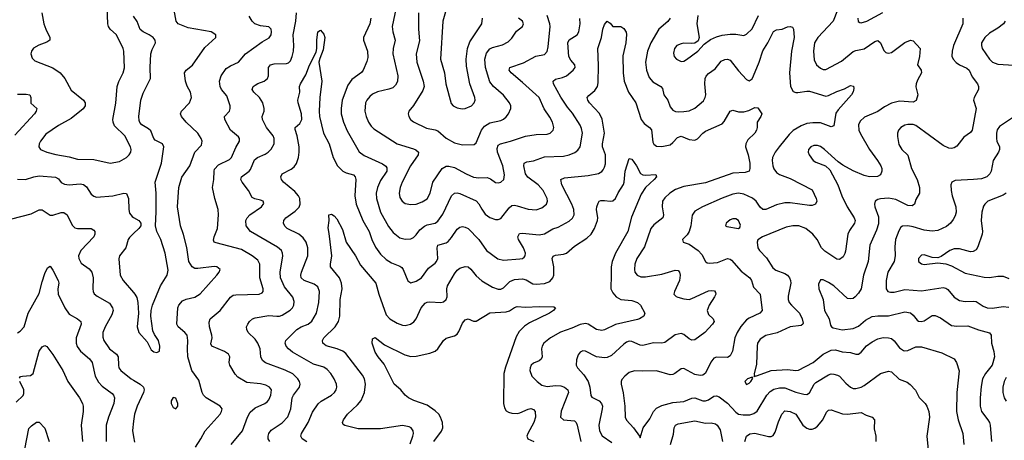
# Model space of a CAD drawing. Header units: inches. Extents: x 990586 to 1117858, y 769490 to 892071.
# Tile 202 of 248: x 1049167 to 1056377, y 884640 to 887720. Entities that reach past the tile are written whole.
import ezdxf

# ---------------------------------------------------------------- set-up
doc = ezdxf.new("R2010")
doc.units = ezdxf.units.IN
doc.header["$MEASUREMENT"] = 0
doc.layers.add('B0848', color=7, linetype='Continuous')
doc.layers.add('B0858', color=7, linetype='Continuous')

msp = doc.modelspace()

# ---------------------------------------------------------------- linework, layer by layer
at = {"layer": 'B0848', "color": 6}
for points, elevation in [([(1049329, 887770), (1049343.5, 887690), (1049357.7, 887650), (1049387.2, 887590), (1049386.8, 887570), (1049365.7, 887554.3), (1049306.7, 887533.3), (1049268.9, 887511.1), (1049252.5, 887490), (1049249.1, 887470), (1049258.9, 887438.9), (1049278.5, 887418.5), (1049410, 887367.9), (1049462.7, 887330), (1049496, 887290), (1049544.4, 887204.4), (1049633.7, 887130), (1049645.9, 887110), (1049646.3, 887090), (1049632.5, 887067.5), (1049544.3, 886995.7), (1049450, 886944), (1049359.1, 886880.9), (1049318.4, 886830), (1049308.8, 886810), (1049306.2, 886790), (1049319.1, 886770), (1049366, 886750), (1049431.7, 886731.7), (1049530, 886715.1), (1049590, 886697.8), (1049710, 886697.3), (1049830, 886668.6), (1049897.8, 886682.2), (1049949.1, 886710.9), (1049969.1, 886730), (1049979.9, 886750), (1049981.9, 886770), (1049977.6, 886790), (1049936.3, 886870), (1049861.7, 886941.7), (1049850.2, 886970), (1049849.1, 886990), (1049870.9, 887109.1), (1049881.6, 887230), (1049893.7, 887266.3), (1049924.2, 887330), (1049933.7, 887366.3), (1049930.2, 887490), (1049925.5, 887510), (1049875.3, 887610), (1049830, 887650.4), (1049817.1, 887670), (1049811.7, 887690), (1049808.1, 887811.9)], 3900), ([(1049150, 887175.2), (1049214.9, 887174.9), (1049240.1, 887170), (1049248.1, 887150), (1049249.3, 887109.3), (1049291.4, 887070), (1049287.8, 887050), (1049274.9, 887030), (1049130, 886874.5)], 3800), ([(1049150, 886552.3), (1049210, 886549.4), (1049270, 886570.4), (1049310, 886575.8), (1049430, 886565.7), (1049450, 886554.4), (1049470, 886527.2), (1049494.3, 886514.3), (1049530, 886510.3), (1049610, 886518.1), (1049633.4, 886513.4), (1049655.9, 886495.9), (1049690, 886442.8), (1049710, 886426.8), (1049730, 886421.3), (1049848.4, 886430), (1049930, 886450.1), (1049950, 886446.4), (1049963.3, 886410), (1049964.9, 886330), (1049970, 886303.2), (1049990, 886277.9), (1050000, 886272.2)], 3800), ([(1049110, 886261), (1049250, 886298.8), (1049310, 886326.5), (1049330, 886326.9), (1049390, 886289.5), (1049410, 886287.4), (1049470, 886307.7), (1049490, 886306.9), (1049515.2, 886290), (1049550, 886215), (1049570, 886195.8), (1049590, 886189.8), (1049690, 886190), (1049710, 886179.5), (1049715.8, 886170), (1049717.9, 886150), (1049710.1, 886130), (1049615.5, 886030), (1049598.4, 885990), (1049599.5, 885970), (1049617.7, 885937.7), (1049674.3, 885894.3), (1049694.4, 885870), (1049704.5, 885830), (1049701.5, 885750), (1049704.6, 885730), (1049713.1, 885713.1), (1049735, 885695), (1049823.6, 885643.6), (1049847.4, 885610), (1049850.4, 885590), (1049842, 885558), (1049791.5, 885470), (1049776.3, 885430), (1049775.9, 885395.9), (1049784, 885370), (1049823.1, 885310), (1049874.5, 885270), (1049887.6, 885250), (1049889.2, 885189.2), (1049893.7, 885170), (1049906.2, 885150), (1049983.4, 885090), (1050000, 885080)], 3700), ([(1050000, 886153.1), (1049970, 886125.4), (1049960.4, 886110), (1049944.4, 886050), (1049896.5, 885990), (1049892, 885968), (1049902.8, 885850), (1049923.8, 885810), (1050000, 885722)], 3800), ([(1049150, 885425.7), (1049170, 885438.1), (1049200.1, 885470), (1049228.5, 885570), (1049310, 885715.6), (1049330, 885799.8), (1049350, 885860.1), (1049370, 885903.7), (1049390, 885916.1), (1049410, 885886.8), (1049449.4, 885810), (1049452.8, 885790), (1049446.4, 885750), (1049448.7, 885710), (1049496.4, 885610), (1049530, 885562.5), (1049589.7, 885529.7), (1049614.1, 885510), (1049617, 885490), (1049579.8, 885390), (1049581.1, 885350), (1049587.9, 885327.9), (1049612.5, 885292.5), (1049677, 885237), (1049697, 885210), (1049720.5, 885110), (1049744.8, 885064.8), (1049770, 885036.3), (1049842.7, 884982.7), (1049854.2, 884970), (1049861.5, 884950), (1049857.1, 884910), (1049816.5, 884810), (1049799, 884750), (1049798.9, 884630)], 3600), ([(1049164, 885096), (1049173.7, 885106.3), (1049187.3, 885110), (1049245.8, 885114.2), (1049266.4, 885130), (1049310, 885293.1), (1049330, 885324.3), (1049350, 885333.4), (1049365.8, 885325.8), (1049410, 885267.7), (1049483.4, 885150), (1049519.1, 885070), (1049603.4, 884950), (1049625.7, 884910), (1049631.1, 884890), (1049631.3, 884851.3), (1049616.2, 884750), (1049626.9, 884630)], 3500), ([(1049140, 884920), (1049192.5, 884967.5), (1049198.1, 884981.9), (1049196.5, 885010), (1049166.6, 885070)], 3500), ([(1049204, 884576), (1049233.5, 884726.5), (1049253.1, 884746.9), (1049290, 884773.1), (1049310, 884772.5), (1049350, 884729.3), (1049383.5, 884630)], 3400), ([(1050000, 884779.3), (1049991.7, 884711.7), (1050000, 884665)], 3700)]:
    msp.add_lwpolyline(points, dxfattribs=dict(at, elevation=elevation))
at = {"layer": 'B0858', "color": 6}
for points, elevation in [([(1052317.6, 887890), (1052264.6, 887710), (1052249.4, 887430), (1052277.2, 887330), (1052288.5, 887250), (1052326.9, 887106.9), (1052340.4, 887090), (1052370, 887075.1), (1052407.9, 887067.9), (1052430, 887068.9), (1052474.4, 887090), (1052494.8, 887110), (1052502.2, 887130), (1052499.5, 887150), (1052464.3, 887250), (1052439.9, 887379.9), (1052437.2, 887430), (1052445.5, 887510), (1052463, 887557), (1052551.1, 887690), (1052556.7, 887730)], 3800), ([(1050454.1, 884590), (1050494.4, 884650), (1050525.5, 884710), (1050634.2, 884830), (1050645.6, 884850), (1050648.4, 884870), (1050634.5, 884890), (1050531.9, 884950), (1050513.3, 884970), (1050503.7, 884990), (1050479.5, 885079.5), (1050427.6, 885150), (1050397.8, 885250), (1050394.7, 885310), (1050399.1, 885370), (1050392.3, 885410), (1050375.4, 885430), (1050328.4, 885470), (1050318.1, 885490), (1050325.9, 885610), (1050331, 885630), (1050358.8, 885661.2), (1050386.5, 885673.5), (1050450, 885688.9), (1050487.3, 885712.7), (1050611.5, 885850), (1050628, 885870), (1050635.6, 885890), (1050610, 885909.1), (1050590, 885912), (1050470, 885896.8), (1050450, 885898.6), (1050429, 885910), (1050406.2, 885950), (1050391.2, 886051.2), (1050367.3, 886147.3), (1050343.8, 886210), (1050322, 886350), (1050333.1, 886490), (1050354, 886566), (1050411.9, 886650), (1050448.9, 886750), (1050498.1, 886801.9), (1050502.8, 886830), (1050496.4, 886850), (1050471.2, 886890), (1050385.1, 886970), (1050351, 887010), (1050344.2, 887030), (1050350.5, 887050), (1050409.6, 887110), (1050424.3, 887150), (1050417, 887190), (1050394.3, 887234.3), (1050382.1, 887270), (1050374.6, 887330), (1050385.8, 887350), (1050431.9, 887388.1), (1050523.3, 887516.7), (1050603.8, 887590), (1050603.9, 887610), (1050568.2, 887630), (1050401.5, 887661.5), (1050326.3, 887690), (1050311.4, 887710), (1050298.7, 887790)], 3700), ([(1051924.7, 887810), (1051895.2, 887670), (1051898.7, 887630), (1051916.5, 887570), (1051900.7, 887510), (1051898.2, 887470), (1051935.3, 887310), (1051932.8, 887267.2), (1051920, 887240), (1051898.1, 887221.9), (1051869.6, 887210.4), (1051788, 887192), (1051750, 887173.5), (1051730, 887158.2), (1051708.6, 887131.4), (1051700, 887110), (1051695.1, 887050), (1051704.2, 887010), (1051720.9, 886970), (1051739.5, 886939.5), (1051759.8, 886919.8), (1051930, 886811), (1052050, 886775.4), (1052067.3, 886767.3), (1052086.6, 886750), (1052085.1, 886730), (1052029.3, 886650), (1051967.7, 886530), (1051952.2, 886490), (1051945.4, 886450), (1051950, 886418.9), (1051967.7, 886390), (1051990, 886375), (1052030, 886366.6), (1052070, 886370), (1052115, 886385), (1052150, 886408.4), (1052173.7, 886450), (1052193.3, 886530), (1052261.3, 886630), (1052290, 886647.4), (1052310, 886647.6), (1052350, 886636.8), (1052435.2, 886590), (1052490, 886567.9), (1052530, 886563), (1052590, 886564.2), (1052615.7, 886555.7), (1052650, 886528.5), (1052670, 886524.3), (1052690, 886529.8), (1052712.5, 886550), (1052716, 886584), (1052705.3, 886650), (1052665.7, 886750), (1052662.4, 886777.6), (1052670, 886800.7), (1052687.9, 886812.1), (1052759.9, 886830), (1052870, 886866.4), (1052950, 886880), (1053030, 886882.5), (1053051.3, 886890), (1053073.9, 886910), (1053078.1, 886930), (1053068.7, 886970), (1053050, 887005.4), (1053006.9, 887066.9), (1052970.3, 887150.3), (1052850, 887260.4), (1052765.3, 887330), (1052750.6, 887350), (1052755.2, 887370), (1052856.6, 887403.4), (1052946.4, 887453.6), (1053010, 887465.6), (1053030, 887488.1), (1053037.7, 887522.3), (1053051.8, 887670), (1053050, 887690), (1053030, 887750)], 3600), ([(1055154.8, 887790), (1055124.5, 887710), (1055012.9, 887590), (1054988.4, 887550), (1054979.1, 887490), (1054985.9, 887425.9), (1055001.2, 887390), (1055030, 887364), (1055050, 887355.6), (1055070, 887356.3), (1055183.8, 887416.2), (1055270, 887486.4), (1055290, 887494.7), (1055350, 887506.7), (1055430, 887560), (1055450, 887567.7), (1055470, 887549.6), (1055495.1, 887495.1), (1055510, 887479.8), (1055517.8, 887477.8), (1055530, 887475.5), (1055550, 887480.1), (1055650, 887552.5), (1055690, 887569.3), (1055710, 887564.1), (1055759.9, 887510), (1055756, 887450), (1055742.7, 887390), (1055767.4, 887350), (1055771.8, 887330), (1055741.8, 887278.2), (1055730.8, 887250), (1055729, 887229), (1055743, 887170), (1055731, 887129), (1055710, 887117.1), (1055610, 887123.5), (1055550, 887109.1), (1055498.7, 887081.3), (1055450, 887046.8), (1055353.5, 887006.5), (1055322.4, 886977.6), (1055308.8, 886950), (1055312, 886910), (1055323.5, 886883.5), (1055389.6, 886769.6), (1055449.3, 886690), (1055472.5, 886650), (1055479.5, 886630), (1055479.9, 886610), (1055470, 886583.4), (1055449, 886571), (1055389.6, 886570.4), (1055350, 886578.9), (1055270, 886613.3), (1055194.7, 886654.7), (1055159.5, 886679.5), (1055061.4, 886770), (1055030, 886791.2), (1055010, 886798.1), (1054981.6, 886798.4), (1054960.4, 886790), (1054943, 886770), (1054940.6, 886750), (1054948.3, 886730), (1054977.3, 886690), (1054997.5, 886677.5), (1055068.8, 886648.8), (1055099.3, 886619.3), (1055158.6, 886510), (1055186.6, 886430), (1055227.2, 886350), (1055278.1, 886270), (1055284, 886250), (1055280.2, 886230), (1055242.8, 886177.2), (1055230.4, 886150), (1055214.7, 886025.3), (1055210, 886006.7), (1055196, 885984), (1055170, 885964.7), (1055150, 885965.6), (1055063.9, 886023.9), (1055038.9, 886050), (1055007.4, 886110), (1054976.1, 886150), (1054924.4, 886190), (1054873.7, 886210), (1054829.3, 886210.7), (1054780.1, 886199.9), (1054605.7, 886130), (1054572.8, 886107.2), (1054567.6, 886090), (1054572.7, 886050), (1054584.1, 886030), (1054636.5, 885976.5), (1054681.9, 885901.9), (1054704.9, 885884.9), (1054770, 885860.9), (1054788.5, 885848.5), (1054804.2, 885830), (1054812.1, 885810), (1054813.2, 885790), (1054794.7, 885694.7), (1054794.9, 885670), (1054802.8, 885650), (1054817.7, 885630), (1054876.6, 885570), (1054896.8, 885530), (1054903.1, 885496.9), (1054902.2, 885490), (1054890, 885481.6), (1054810, 885469.8), (1054713.7, 885426.3), (1054630, 885406.7), (1054590, 885381), (1054570.8, 885350), (1054566.4, 885330), (1054562, 885198), (1054546.6, 885126.6), (1054547.7, 885112.3), (1054543, 885110), (1054546.6, 885106.6), (1054570, 885114), (1054670, 885151.3), (1054790, 885159.3), (1054850, 885151.8), (1054870, 885154.5), (1054976.7, 885210), (1055050, 885269.4), (1055110, 885299.6), (1055142.2, 885302.2), (1055190, 885287.9), (1055250, 885281.6), (1055290, 885270.5), (1055310, 885271.4), (1055330, 885286.1), (1055369.2, 885330.9), (1055410, 885361.9), (1055450, 885383.4), (1055490, 885392.4), (1055530, 885391.1), (1055550, 885384.1), (1055570, 885369.4), (1055610, 885317), (1055638.2, 885298.2), (1055650, 885294.8), (1055670, 885297.8), (1055730, 885324.1), (1055770, 885324.8), (1055920.6, 885280.6), (1056010, 885237.2), (1056026.7, 885210), (1056047.7, 885147.7), (1056029.3, 884990.7), (1056028.3, 884850), (1056039.2, 884790), (1056074.1, 884690), (1056081.3, 884610)], 3600), ([(1050000, 885722), (1050010.4, 885710), (1050025.5, 885685.5), (1050033, 885650), (1050037.5, 885570), (1050027.5, 885470), (1050038, 885430), (1050099.7, 885359.7), (1050130, 885303.5), (1050150, 885287.7), (1050170, 885282.8), (1050190, 885293), (1050194, 885330), (1050182.3, 885370), (1050153.6, 885413.6), (1050142.6, 885442.6), (1050127.2, 885550), (1050130.2, 885590), (1050139.2, 885630), (1050198, 885770), (1050247.3, 885850), (1050254.7, 885885.3), (1050231.7, 886010), (1050200.6, 886110), (1050171.1, 886170), (1050162.3, 886210), (1050166.9, 886313.1), (1050165.3, 886450), (1050158.9, 886530), (1050204.8, 886670), (1050222.4, 886790), (1050211.5, 886811.5), (1050158.5, 886838.5), (1050148.6, 886850), (1050126.5, 886906.5), (1050110, 886921.3), (1050061.3, 886950), (1050047.1, 886967.1), (1050042.4, 886982.4), (1050040, 887010), (1050053.2, 887130), (1050070, 887180.8), (1050124.4, 887290), (1050122.4, 887370), (1050128.1, 887470), (1050137.2, 887502.8), (1050160.1, 887550), (1050158.9, 887570), (1050143, 887590), (1050113.6, 887610), (1050070, 887630.2), (1050048.1, 887648.1), (1050027.3, 887707.3), (1050000, 887746.6)], 3800), ([(1050715.7, 884610), (1050797.4, 884710), (1050835.2, 884810), (1050854, 884846), (1050890, 884878.5), (1050963, 884910), (1050978.5, 884921.5), (1050990, 884936.4), (1051004.9, 884970), (1051011.5, 885010), (1050997.1, 885030), (1050970, 885042.8), (1050930, 885054.2), (1050830, 885062.6), (1050763.3, 885103.3), (1050743.8, 885123.8), (1050705.4, 885190), (1050701.8, 885210), (1050704.7, 885250), (1050695.1, 885270), (1050666.4, 885290), (1050573.5, 885330), (1050567.1, 885347.1), (1050575.4, 885390), (1050573.9, 885410), (1050556.8, 885470), (1050555.4, 885504.6), (1050560.4, 885530), (1050634.8, 885590), (1050710, 885688.4), (1050730, 885702.1), (1050750, 885706), (1050921, 885710), (1050941.3, 885718.7), (1050950.7, 885730), (1050950.2, 885750), (1050924.7, 885830), (1050926.1, 885930), (1050910, 885958), (1050869.7, 885990), (1050790, 886037.1), (1050605.8, 886085.8), (1050591.5, 886091.5), (1050585.9, 886105.9), (1050591.3, 886130), (1050616.4, 886190), (1050623.5, 886290), (1050619.3, 886330), (1050594.9, 886410), (1050578.5, 886490), (1050589, 886550), (1050589.8, 886610), (1050594, 886626), (1050622.1, 886657.9), (1050703.1, 886696.9), (1050718.9, 886710), (1050750, 886784), (1050777.5, 886830), (1050777.4, 886850), (1050770, 886861.7), (1050711.6, 886911.6), (1050668.1, 886990), (1050667.6, 887010), (1050702, 887050), (1050707.7, 887070), (1050707.1, 887090), (1050683.6, 887163.6), (1050645.2, 887210), (1050634, 887230), (1050628.7, 887270), (1050641, 887310), (1050678.3, 887361.7), (1050710, 887382.8), (1050770, 887409.4), (1050820.1, 887470), (1050942, 887558), (1050992.5, 887587.5), (1051007.6, 887610), (1051010.9, 887630.9), (1051008.6, 887650), (1050990, 887667.8), (1050930, 887674.6), (1050889, 887689), (1050870, 887708.4), (1050846.7, 887746.7)], 3600), ([(1050997.6, 884630), (1050987.5, 884650), (1050985.8, 884670), (1050991.7, 884690), (1051007.2, 884712.8), (1051090, 884768.3), (1051129.2, 884810.8), (1051153.3, 884870), (1051162.7, 884950), (1051172.2, 884970), (1051216.3, 885030), (1051221.8, 885050), (1051216, 885070), (1051202.8, 885090), (1051165.8, 885125.8), (1051110, 885153.6), (1050966.7, 885206.7), (1050943.6, 885223.6), (1050933, 885250), (1050926.7, 885310), (1050911.8, 885350), (1050890, 885379.9), (1050840.8, 885430), (1050829.3, 885450), (1050826.9, 885470), (1050836.4, 885490), (1050849.9, 885510), (1050871.8, 885528.2), (1050890, 885535.6), (1050990, 885553.2), (1051050, 885547.7), (1051070, 885550), (1051090, 885557.2), (1051146.5, 885593.5), (1051165.5, 885610), (1051175.2, 885630), (1051176.7, 885656.7), (1051166.9, 885686.9), (1051104.8, 885764.8), (1051076.4, 885830), (1051073, 885870), (1051094.4, 885990), (1051092.3, 886010), (1051082.9, 886030), (1051054.3, 886054.3), (1050855.9, 886170), (1050824.6, 886210), (1050821.7, 886250), (1050831.7, 886270), (1050851.7, 886290), (1050937.6, 886350), (1050953.8, 886373.8), (1050950.6, 886390.6), (1050930, 886399.5), (1050888, 886408), (1050870, 886417.8), (1050843.2, 886470), (1050796.7, 886530), (1050786.8, 886550), (1050792.1, 886570), (1050846.8, 886610), (1050856.7, 886623.3), (1050886, 886694), (1050908.7, 886711.3), (1050965.1, 886734.9), (1050987.4, 886750), (1051008, 886772), (1051029.1, 886810), (1051031.4, 886850), (1051023.8, 886870), (1050974.5, 886930), (1050943.6, 886990), (1050943, 887010), (1050958.2, 887050), (1050957.5, 887070), (1050946.9, 887110), (1050922.1, 887150), (1050881, 887190), (1050870.2, 887210), (1050876.9, 887230), (1050890, 887240.4), (1050910, 887252.7), (1050958.1, 887270), (1050982.1, 887290), (1050988.4, 887310), (1050988.3, 887370), (1051002.9, 887390), (1051030, 887397.1), (1051120.9, 887399.1), (1051135.7, 887404.3), (1051150, 887417.9), (1051163.2, 887450), (1051170.7, 887490), (1051173.3, 887530), (1051168.4, 887610), (1051189.2, 887710), (1051193.5, 887770)], 3500), ([(1051270, 884628.9), (1051236.5, 884650), (1051226.6, 884670), (1051230.9, 884690), (1051279.1, 884770), (1051310, 884845.3), (1051352.5, 884907.5), (1051374.5, 884925.5), (1051450.9, 884970), (1051471.5, 884990), (1051483.6, 885010), (1051488.8, 885030), (1051487.3, 885050), (1051470, 885089.9), (1051444.7, 885130), (1051419.4, 885159.4), (1051394.7, 885174.7), (1051317.2, 885197.2), (1051164.4, 885284.4), (1051134.3, 885310), (1051118.7, 885330), (1051111.8, 885350), (1051114.6, 885370), (1051195.7, 885450), (1051226.8, 885470), (1051278.8, 885490), (1051307.1, 885512.9), (1051340.2, 885570), (1051358.2, 885650), (1051361.2, 885730), (1051350, 885762.6), (1051323.6, 885783.6), (1051249, 885809), (1051227.6, 885830), (1051224.4, 885850), (1051229.4, 885870), (1051277.6, 885990), (1051276.8, 886050), (1051264.7, 886090), (1051242.2, 886122.2), (1051210, 886149.1), (1051126.1, 886190), (1051108.1, 886208.1), (1051099.8, 886230), (1051102.1, 886250), (1051115.1, 886270), (1051183.2, 886316.8), (1051212.4, 886347.6), (1051220.7, 886370), (1051217.8, 886410), (1051209.2, 886430), (1051182.5, 886462.5), (1051098.1, 886530), (1051083.7, 886550), (1051079.7, 886570), (1051089.3, 886590.7), (1051154.3, 886625.7), (1051176.6, 886643.4), (1051192.7, 886667.3), (1051208.2, 886710), (1051214.4, 886750), (1051213.4, 886790), (1051199.7, 886870), (1051183.1, 886916.9), (1051183.5, 886930), (1051219.2, 886960.8), (1051232.6, 886990), (1051229.8, 887030), (1051206.1, 887110), (1051204.2, 887130), (1051217.2, 887190), (1051216.9, 887230), (1051223.4, 887250), (1051263, 887317), (1051290, 887386.6), (1051337.8, 887482.2), (1051343.3, 887510), (1051343.4, 887570), (1051350, 887630.6), (1051370, 887643), (1051394.1, 887614.1), (1051401.7, 887590), (1051390, 887499.6), (1051364.1, 887435.9), (1051358.1, 887410), (1051379.9, 887270), (1051364.1, 887150), (1051358.7, 887050), (1051363.1, 887010), (1051390.8, 886890), (1051431.8, 886810), (1051461.6, 886710), (1051492.9, 886650), (1051533.9, 886610), (1051557.7, 886597.7), (1051610, 886583), (1051624.2, 886570), (1051627.6, 886550), (1051622, 886430), (1051631.4, 886370), (1051678.7, 886250), (1051726.8, 886170), (1051745.9, 886110), (1051773.5, 886053.5), (1051810, 886001.8), (1051850, 885964.3), (1051890, 885940), (1051950, 885915.3), (1051964.1, 885904.1), (1051974.1, 885890), (1052008.4, 885808.4), (1052030, 885792.5), (1052070, 885804.2), (1052110, 885828.9), (1052160.5, 885899.5), (1052210, 885937.1), (1052220.1, 885950), (1052227.8, 885972.2), (1052222.9, 886050), (1052230, 886067.9), (1052290, 886085.1), (1052304.5, 886095.5), (1052330, 886125.1), (1052370, 886186.5), (1052390, 886201.2), (1052410, 886205.3), (1052430, 886201.7), (1052450, 886191.3), (1052529.7, 886109.7), (1052584.1, 886030), (1052667.8, 885967.8), (1052710, 885959.5), (1052830, 885967.8), (1052848.4, 885971.6), (1052860.2, 885979.8), (1052869.1, 885990), (1052870.2, 886009.8), (1052856.5, 886050), (1052819.4, 886110), (1052815.1, 886130), (1052826.3, 886153.7), (1052850, 886156.5), (1052970, 886144.2), (1053009.3, 886150.7), (1053070, 886189), (1053110, 886200.5), (1053190, 886244.1), (1053214.6, 886265.4), (1053226.6, 886290), (1053225, 886330), (1053210.1, 886370), (1053137.7, 886510), (1053129.8, 886550.2), (1053157.6, 886562.4), (1053330, 886579.6), (1053405.8, 886594.2), (1053430, 886607.2), (1053440.1, 886619.9), (1053450, 886639.1), (1053455.6, 886664.4), (1053455.7, 886730), (1053434.8, 886790), (1053434, 886810), (1053448.3, 886890), (1053431.8, 886991.8), (1053412.3, 887032.3), (1053339.7, 887110), (1053327.7, 887130), (1053322.3, 887150), (1053334.1, 887165.9), (1053379.7, 887200.3), (1053398.1, 887230), (1053402.5, 887257.5), (1053405.7, 887385.7), (1053401.7, 887510), (1053426.5, 887590), (1053437.5, 887650), (1053450, 887683.8), (1053470, 887708.9), (1053490, 887694.3), (1053510, 887671.3), (1053570, 887669), (1053590, 887654.3), (1053609.1, 887629.1), (1053611.6, 887611.6), (1053604.8, 887550), (1053583.6, 887456.4), (1053584.9, 887330), (1053594.5, 887270), (1053624.5, 887190), (1053679.7, 887110), (1053718.2, 886990), (1053739.5, 886959.5), (1053778.9, 886930), (1053792.8, 886912.8), (1053803.9, 886823.9), (1053810, 886808.8), (1053830, 886793.3), (1053870, 886791), (1053930, 886804.7), (1053950, 886820.1), (1053983.1, 886856.9), (1054010, 886865.9), (1054070, 886843.1), (1054110, 886837.9), (1054130, 886848.5), (1054169.9, 886890), (1054190, 886903.1), (1054310, 886957.1), (1054326, 886974), (1054370, 887050.7), (1054390, 887057.4), (1054430, 887045.5), (1054470, 887044.4), (1054505.2, 887054.8), (1054550, 887075.9), (1054573.5, 887073.5), (1054600.9, 887030), (1054594.4, 887010), (1054566.2, 886970), (1054568.3, 886930), (1054562.1, 886910), (1054550.1, 886890), (1054500, 886840), (1054483.3, 886810), (1054482.1, 886790), (1054501.9, 886730), (1054513.8, 886670), (1054514.7, 886630), (1054508.9, 886611.1), (1054479.4, 886600.6), (1054390, 886595.9), (1054190, 886525.9), (1054030, 886498.6), (1053970, 886477), (1053927.1, 886450), (1053890, 886415.5), (1053873.7, 886390), (1053870.6, 886350), (1053882.6, 886290), (1053877, 886270), (1053810, 886217.5), (1053789.4, 886190.6), (1053743.4, 886056.6), (1053686.5, 885970), (1053670.8, 885930), (1053668.1, 885890), (1053672.6, 885870), (1053688.1, 885848.1), (1053716.1, 885836.1), (1053750, 885835.8), (1053870, 885857.2), (1053965.7, 885885.7), (1053990, 885882.6), (1053999.6, 885870), (1054002.8, 885850), (1053998, 885810), (1053961.5, 885730), (1053957.3, 885710), (1053973, 885693), (1053987, 885687), (1054030, 885674.7), (1054070, 885672), (1054090, 885677.4), (1054210, 885734.2), (1054230, 885737.8), (1054254.8, 885734.7), (1054262.6, 885722.6), (1054263.7, 885710), (1054255.5, 885690), (1054215.8, 885630), (1054201.3, 885590), (1054210, 885562.1), (1054244.5, 885530), (1054252, 885510), (1054241.3, 885490), (1054184.9, 885430), (1054110, 885374.6), (1054090, 885372.3), (1054070, 885381.7), (1054030, 885413.9), (1054010, 885420.8), (1053967.1, 885412.9), (1053890, 885354.9), (1053870, 885350), (1053807.2, 885352.8), (1053730, 885334.2), (1053710, 885337), (1053650, 885364.2), (1053630, 885365.3), (1053610, 885358.6), (1053590, 885344.5), (1053499.9, 885260.1), (1053470, 885246.7), (1053450, 885243.8), (1053391.7, 885251.7), (1053310, 885292.7), (1053290, 885294.6), (1053270, 885285.5), (1053255.5, 885264.5), (1053244.7, 885230), (1053242.5, 885190), (1053250.8, 885170), (1053298.8, 885118.8), (1053329.7, 885070), (1053341.7, 885030), (1053348.7, 884968.7), (1053356, 884956), (1053409.2, 884929.2), (1053428.4, 884910), (1053433.6, 884890), (1053431.6, 884870), (1053407.5, 884750), (1053412.7, 884710), (1053431.7, 884671.7), (1053502.9, 884622.9)], 3400), ([(1051738.7, 887730), (1051730.9, 887690), (1051684.3, 887590), (1051683.8, 887570), (1051713.2, 887490), (1051715.9, 887444.1), (1051710, 887412.8), (1051682.4, 887350), (1051670, 887333.5), (1051598.2, 887281.8), (1051570, 887241.7), (1051528.7, 887130), (1051520, 887070), (1051522.1, 887030), (1051537.4, 886970), (1051564.9, 886904.9), (1051653.2, 886753.2), (1051690, 886724.7), (1051823.6, 886663.6), (1051846.9, 886646.9), (1051855.3, 886635.3), (1051854.3, 886610), (1051810, 886542.7), (1051786, 886490), (1051776.6, 886450), (1051779, 886410), (1051810.1, 886310.1), (1051866.7, 886206.7), (1051901.1, 886161.1), (1051950, 886123.1), (1051990, 886112.7), (1052030, 886116.1), (1052050, 886123.9), (1052070, 886143.3), (1052097.9, 886182.1), (1052130, 886209.1), (1052150, 886218.8), (1052209.2, 886230.8), (1052230, 886243.7), (1052265.3, 886294.7), (1052330, 886429.7), (1052350.4, 886449.6), (1052370, 886451.8), (1052390, 886446.6), (1052510, 886393.1), (1052530, 886370.8), (1052550, 886331.3), (1052575.4, 886295.4), (1052610, 886271), (1052650, 886256.8), (1052670, 886256.1), (1052690, 886264.8), (1052750, 886341.3), (1052770, 886358.5), (1052790, 886361.9), (1052810, 886357.6), (1052890, 886331.7), (1052950, 886328.4), (1052990, 886341.8), (1053024.6, 886370), (1053031.9, 886390), (1053030, 886410), (1053000.5, 886470), (1052964.7, 886510), (1052887.7, 886567.7), (1052870.7, 886590), (1052858.8, 886650), (1052861.8, 886670), (1052880.3, 886679.7), (1052930, 886686.6), (1053010, 886716.9), (1053150, 886721.3), (1053190, 886730.4), (1053232.5, 886747.5), (1053255.1, 886764.9), (1053270.1, 886789.9), (1053287.6, 886890), (1053282.1, 886922.1), (1053270, 886947.7), (1053215, 887035), (1053179, 887079), (1053130, 887151.9), (1053075.6, 887250), (1053072.3, 887270), (1053090, 887284.1), (1053142.7, 887297.3), (1053170.4, 887309.6), (1053220.9, 887350), (1053234.2, 887370), (1053231.6, 887390), (1053203.4, 887423.4), (1053189.2, 887450), (1053182, 887550), (1053190, 887571.8), (1053248.6, 887610), (1053260.9, 887630), (1053270, 887690), (1053267.6, 887727.6)], 3500), ([(1052088.3, 887770), (1052086.8, 887650), (1052094.4, 887565.6), (1052069.7, 887470), (1052075, 887410), (1052122.5, 887270), (1052128.5, 887230), (1052119, 887201), (1052050, 887092), (1052017.4, 887050), (1052011.2, 887030), (1052015.4, 887010), (1052027.6, 886990), (1052050.8, 886970.8), (1052146, 886926), (1052210, 886914.3), (1052230, 886906.2), (1052290, 886851.3), (1052350, 886817.6), (1052410, 886804.5), (1052494.2, 886805.8), (1052510, 886818.2), (1052549.3, 886910.7), (1052570, 886940.4), (1052610, 886964), (1052690, 886982.8), (1052708.9, 886991.1), (1052730, 887008.7), (1052745.6, 887030), (1052762.5, 887070), (1052762.2, 887090), (1052754.1, 887110), (1052710, 887167.1), (1052635.4, 887230), (1052610, 887264.2), (1052577.2, 887370), (1052572.1, 887430), (1052584.9, 887475.1), (1052610, 887507.1), (1052630, 887517), (1052703.5, 887536.5), (1052742.8, 887557.2), (1052770, 887584.5), (1052805, 887635), (1052849.4, 887670), (1052857.3, 887690), (1052849, 887710), (1052820.2, 887730)], 3700), ([(1053929.2, 887730), (1053913.7, 887706.3), (1053848.4, 887651.6), (1053789.5, 887550), (1053765.2, 887490), (1053750.7, 887410), (1053756, 887350), (1053776.8, 887296.8), (1053804.2, 887264.2), (1053861.1, 887230), (1053874.9, 887214.9), (1053883.2, 887170), (1053912.1, 887130), (1053930, 887081), (1053950, 887058.5), (1053970, 887048.6), (1053990, 887045.7), (1054030, 887046.5), (1054070, 887053.4), (1054110, 887070.9), (1054173.4, 887126.6), (1054187.8, 887150), (1054190.8, 887169.2), (1054184.7, 887250), (1054187.5, 887290), (1054193.2, 887306.8), (1054210, 887325.7), (1054260.9, 887359.1), (1054304.8, 887415.2), (1054330, 887428.2), (1054350, 887431.2), (1054370, 887422.9), (1054430, 887345.9), (1054490, 887282.1), (1054510, 887273.1), (1054530, 887288.1), (1054541, 887310), (1054582, 887410), (1054608.3, 887491.7), (1054646.5, 887550), (1054687.4, 887632.6), (1054710, 887644.6), (1054750, 887650.7), (1054790, 887666.6), (1054810, 887671.2), (1054825.1, 887665.1), (1054833.3, 887650), (1054837.7, 887590), (1054819.6, 887490), (1054804.2, 887330), (1054812.2, 887230), (1054830, 887194.8), (1054850, 887186), (1054865.9, 887185.9), (1054930, 887197.4), (1054950, 887196.2), (1055070, 887160.6), (1055090, 887164.9), (1055150, 887194.8), (1055206.8, 887213.2), (1055250, 887237), (1055272.3, 887232.3), (1055275.8, 887215.8), (1055270, 887190.9), (1055257.3, 887170), (1055159.5, 887060.5), (1055143.7, 887036.3), (1055130, 886943.7), (1055110, 886936.5), (1055030, 886964), (1054974.5, 886965.5), (1054930, 886959.8), (1054890, 886943.1), (1054831.9, 886908.1), (1054800.9, 886879.1), (1054727.7, 886790), (1054700, 886750), (1054679.9, 886710), (1054676.2, 886690), (1054681.2, 886650), (1054690, 886628), (1054710, 886600.2), (1054730, 886585.6), (1054810, 886556), (1054970, 886474.8), (1054999.5, 886410), (1055003.9, 886390), (1054995.7, 886370), (1054970, 886358.3), (1054950, 886358.5), (1054810, 886378), (1054770, 886377.8), (1054710, 886363.8), (1054630, 886329.1), (1054610, 886329.2), (1054590, 886346.1), (1054559.5, 886390), (1054532.5, 886412.5), (1054470, 886441.6), (1054430, 886448.6), (1054390, 886441.8), (1054310, 886412.3), (1054167.5, 886350), (1054110, 886317.5), (1054091.6, 886288.4), (1054081, 886210), (1054070.3, 886170), (1054054.7, 886145.3), (1054020.1, 886110), (1054026, 886090), (1054070, 886075.8), (1054135.2, 886030), (1054161.6, 886001.6), (1054188.2, 885948.2), (1054200.3, 885940.3), (1054217.3, 885937.3), (1054277, 885943), (1054350, 885971.3), (1054370, 885967.2), (1054379.7, 885959.7), (1054450, 885878.1), (1054514.7, 885830), (1054526, 885810), (1054540.2, 885760.2), (1054588.3, 885710), (1054604.7, 885590), (1054587.9, 885570), (1054510, 885534.7), (1054490, 885521.4), (1054446.8, 885473.2), (1054420.8, 885430), (1054403.6, 885390), (1054386.6, 885293.4), (1054370, 885257.5), (1054350, 885247.1), (1054270, 885248.4), (1054250, 885240.9), (1054227.1, 885212.9), (1054190, 885130.3), (1054170, 885117.3), (1054150, 885113.9), (1054110, 885121.7), (1054030, 885164.8), (1054010, 885163.2), (1053965.6, 885130), (1053950, 885122.4), (1053930, 885120.4), (1053830, 885149.6), (1053730, 885146.4), (1053670, 885149.7), (1053630, 885135.3), (1053597.3, 885110), (1053575.9, 885084.1), (1053570.7, 885070), (1053571.8, 885050), (1053586.6, 884986.6), (1053597.6, 884890), (1053600, 884810), (1053610, 884787.9), (1053661.7, 884730), (1053706.9, 884670), (1053710, 884658), (1053732.9, 884730), (1053782.2, 884797.8), (1053808.5, 884851.5), (1053830, 884874.1), (1053870, 884894.2), (1053950, 884916.5), (1054030, 884924.8), (1054090, 884947.9), (1054110, 884949.9), (1054170, 884929.9), (1054190, 884928.7), (1054210, 884935.2), (1054250, 884963.9), (1054270, 884966.1), (1054290, 884957.9), (1054350, 884911.9), (1054410, 884846.6), (1054430, 884831.5), (1054465.1, 884825.1), (1054512.9, 884827.1), (1054544, 884836), (1054566.9, 884853.2), (1054637.8, 884970), (1054662.9, 884997.1), (1054690, 885014.7), (1054730, 885024), (1054770, 885023.4), (1054851.6, 884991.6), (1054910, 884976.9), (1054930, 884976), (1054951.7, 884988.3), (1054985.8, 885050), (1054997.7, 885062.3), (1055090, 885119.8), (1055110, 885125.6), (1055130, 885125), (1055156.8, 885116.8), (1055170, 885108.6), (1055217, 885057), (1055250, 885028.6), (1055270, 885020.2), (1055290, 885019.2), (1055328.4, 885030), (1055350, 885041.8), (1055470, 885128.4), (1055530, 885146.2), (1055550, 885142.2), (1055606.3, 885086.3), (1055665.4, 885065.4), (1055688.9, 885048.9), (1055726.3, 885006.3), (1055753.1, 884953.1), (1055797.3, 884910), (1055810, 884889.4), (1055824.2, 884850), (1055828.9, 884810), (1055810.1, 884669.9), (1055820.1, 884570)], 3500), ([(1054132.8, 887750), (1054126.7, 887690), (1054142, 887590), (1054135.2, 887564.8), (1054111.4, 887548.6), (1054090, 887544.6), (1054030, 887547.4), (1054010, 887544.1), (1053979.3, 887530), (1053961.9, 887510), (1053953.7, 887473.7), (1053959.7, 887450), (1053977, 887430), (1054010, 887415), (1054030, 887416.5), (1054050, 887427.6), (1054133.9, 887490), (1054178.9, 887541.1), (1054226.2, 887573.8), (1054270, 887594.6), (1054310, 887606), (1054370, 887613.8), (1054410, 887614.6), (1054470, 887604.4), (1054490, 887613.7), (1054530, 887653.7), (1054576.8, 887750)], 3600), ([(1056073.2, 887730), (1056074.1, 887690), (1056004.6, 887530), (1055994.6, 887490), (1055994, 887454), (1056002.7, 887430), (1056025.3, 887405.3), (1056050, 887388.5), (1056104, 887364), (1056120.7, 887350), (1056141.4, 887301.4), (1056181.3, 887250), (1056189.3, 887230), (1056188.1, 887210), (1056156, 887150), (1056151.2, 887130), (1056171.6, 887070), (1056141.9, 886910), (1056130, 886893.5), (1056081.4, 886858.6), (1056030, 886793.7), (1056010, 886781.2), (1055990, 886777.3), (1055970, 886780.1), (1055930, 886799.6), (1055730, 886944.7), (1055710, 886951.4), (1055670, 886953.4), (1055650, 886948.8), (1055618.6, 886930), (1055602.6, 886910), (1055595.9, 886890), (1055595.3, 886864.7), (1055605.9, 886805.9), (1055626, 886770), (1055670, 886727.9), (1055698.6, 886630), (1055738.5, 886550), (1055757.1, 886490), (1055755.8, 886450), (1055730, 886402.5), (1055718.5, 886370), (1055702.7, 886357.3), (1055670, 886359.7), (1055582.9, 886402.9), (1055530, 886413.2), (1055470, 886409), (1055450, 886403), (1055432.1, 886390), (1055426.3, 886370), (1055428.1, 886350), (1055455.6, 886275.6), (1055455.3, 886224.7), (1055441.2, 886178.8), (1055392.7, 886070), (1055379.7, 885950), (1055345.3, 885850), (1055328.6, 885750), (1055310, 885716.4), (1055284.8, 885690), (1055270, 885679), (1055250, 885674.9), (1055230, 885677.8), (1055127.8, 885770), (1055090, 885795.7), (1055050, 885815.5), (1055030, 885814.6), (1055017.3, 885782.7), (1055018.4, 885750), (1055051.7, 885671.7), (1055061.7, 885590), (1055093.6, 885530), (1055104, 885484), (1055110.8, 885470.8), (1055123, 885463), (1055190, 885448.8), (1055270, 885459.3), (1055310, 885476.5), (1055360.9, 885519.1), (1055410, 885545.6), (1055450, 885552.5), (1055530, 885552.3), (1055650, 885579.6), (1055690, 885573.5), (1055710, 885557.1), (1055739.8, 885519.8), (1055750, 885512), (1055769.5, 885509.5), (1055790, 885515.1), (1055850, 885553.3), (1055870, 885554.4), (1055910, 885536.4), (1055990, 885479.6), (1056030, 885474.8), (1056110, 885478.3), (1056187.7, 885447.7), (1056267.8, 885427.8), (1056280.1, 885410), (1056282.8, 885350), (1056300.8, 885290), (1056304.9, 885250), (1056287.6, 885190), (1056239.3, 885130), (1056218.4, 885090), (1056207.1, 885032.9), (1056199.4, 884950), (1056200, 884890), (1056209.8, 884850), (1056255.9, 884790), (1056267.8, 884770), (1056272.9, 884750), (1056284.2, 884630)], 3700), ([(1055305, 887730), (1055307.5, 887707.5), (1055320.4, 887700.4), (1055330, 887698), (1055370, 887709.6), (1055486.6, 887773.4)], 3700), ([(1056384.1, 887710), (1056371.6, 887690), (1056330, 887657.7), (1056270, 887622.2), (1056234.9, 887590), (1056211.3, 887550), (1056209.8, 887530), (1056215.7, 887510), (1056270, 887430.1), (1056290, 887409.3), (1056330, 887394.4), (1056447.9, 887387.9)], 3800), ([(1056438, 887002), (1056342.4, 886937.6), (1056325.7, 886914.3), (1056319.8, 886890), (1056319.2, 886850), (1056323.2, 886830), (1056341.7, 886790), (1056342.6, 886770), (1056334.8, 886750), (1056296.6, 886690), (1056280.4, 886610), (1056270.1, 886590), (1056248.3, 886570), (1056210, 886555.6), (1056151.5, 886548.5), (1056017.7, 886542.3), (1055992.3, 886530), (1055986.1, 886510), (1055987.3, 886470), (1055995.6, 886430), (1056022.1, 886350), (1056023.9, 886310), (1056016.4, 886283.6), (1056002.1, 886257.9), (1055982.5, 886230), (1055954.6, 886205.4), (1055890, 886175.3), (1055850, 886170.8), (1055790, 886178.4), (1055710, 886203.4), (1055670, 886210.8), (1055631.7, 886208.3), (1055620.6, 886199.4), (1055605.1, 886174.9), (1055581.5, 886110), (1055575.8, 886055.8), (1055577.2, 885990), (1055570, 885950), (1055525, 885870), (1055511.1, 885811.1), (1055511.2, 885750), (1055525.3, 885730), (1055543.7, 885723.7), (1055570, 885723.9), (1055650, 885745.3), (1055770, 885733.7), (1055930, 885757.9), (1055950, 885753.7), (1055964.3, 885744.3), (1056010, 885689), (1056050, 885662.7), (1056090, 885655.3), (1056150, 885659.5), (1056170, 885655.6), (1056221.4, 885621.4), (1056250.8, 885610.8), (1056290, 885608.6), (1056370, 885619.5), (1056410, 885614)], 3800), ([(1052027.2, 884612.8), (1052045.4, 884670), (1052049.7, 884690), (1052048, 884710), (1052033.8, 884730), (1052018.2, 884738.2), (1051970, 884747.3), (1051810, 884723.6), (1051644.4, 884724.4), (1051547.2, 884747.2), (1051536.7, 884756.7), (1051531.7, 884770), (1051538.1, 884790), (1051566.7, 884830), (1051640.9, 884899.1), (1051668.1, 884931.9), (1051692.5, 884990), (1051698.8, 885050), (1051691.4, 885090), (1051677.7, 885117.7), (1051554.8, 885274.8), (1051531.9, 885291.9), (1051492.6, 885310), (1051410.5, 885330.5), (1051385.8, 885350), (1051383.6, 885370), (1051394.8, 885390), (1051476.8, 885470), (1051501.5, 885510), (1051510.1, 885550), (1051514.4, 885670), (1051529.2, 885750), (1051522.7, 885790), (1051507.6, 885830), (1051443.4, 885910), (1051441.9, 885930), (1051452, 885990), (1051434.2, 886154.2), (1051425.2, 886194.8), (1051433.1, 886250), (1051429.9, 886290.1), (1051450, 886295.3), (1051470, 886283.4), (1051490, 886261.7), (1051530, 886182.4), (1051557.4, 886090), (1051626.9, 885990), (1051662.4, 885922.4), (1051774.9, 885790), (1051796.3, 885710), (1051850, 885558.5), (1051878.2, 885530), (1051930, 885498.1), (1051970, 885482.1), (1051990, 885480.2), (1052029.6, 885490.4), (1052052.8, 885507.2), (1052070, 885530.1), (1052107, 885610), (1052136.7, 885643.3), (1052150, 885651), (1052170, 885653.4), (1052250.4, 885649.6), (1052270, 885654.8), (1052290, 885669.7), (1052296.4, 885690), (1052294.2, 885750), (1052299.1, 885770), (1052350, 885859.3), (1052370, 885886.9), (1052390, 885901.5), (1052430, 885912.1), (1052450, 885909.1), (1052470, 885893.5), (1052510, 885844.9), (1052550, 885808.2), (1052630, 885761.4), (1052670, 885745.8), (1052690, 885747.4), (1052710, 885756.8), (1052756.3, 885803.7), (1052790, 885817.5), (1052850, 885821.7), (1052874.6, 885814.6), (1052925.6, 885785.6), (1052950, 885782), (1053010, 885787.3), (1053050, 885803.8), (1053071.6, 885828.4), (1053077.7, 885850), (1053077.3, 885910), (1053066.2, 885970), (1053072.8, 885987.2), (1053090, 885995.6), (1053150, 886003.2), (1053170, 886010.7), (1053230, 886060.3), (1053320.8, 886119.2), (1053350.7, 886149.3), (1053376, 886190), (1053399.1, 886250), (1053401.1, 886270), (1053390.8, 886330), (1053392.2, 886350), (1053403.3, 886376.7), (1053410.5, 886390), (1053423.5, 886396.5), (1053450, 886397.1), (1053490, 886390), (1053510, 886393.3), (1053529.3, 886410.7), (1053549, 886451), (1053587.8, 886512.2), (1053593.5, 886530), (1053600.7, 886610), (1053630, 886703.1), (1053650, 886699.8), (1053684.8, 886650), (1053712.9, 886592.9), (1053730, 886584.5), (1053750, 886581.8), (1053825.1, 886585.1), (1053830.5, 886570), (1053814.1, 886550), (1053748.5, 886491.5), (1053716.9, 886443.1), (1053646, 886274), (1053620.4, 886170), (1053529.4, 886010.6), (1053505.9, 885950), (1053498, 885910), (1053499.3, 885830), (1053494.8, 885770), (1053496.6, 885750), (1053510, 885720.2), (1053535.9, 885690), (1053570, 885670.8), (1053650, 885663), (1053691.3, 885650), (1053712.9, 885630), (1053745.9, 885570), (1053737.2, 885550), (1053706.8, 885530), (1053690, 885524.3), (1053530, 885488.1), (1053450, 885448.1), (1053430, 885442.9), (1053390, 885450.7), (1053330.7, 885490), (1053310, 885495.1), (1053270, 885487.7), (1053210, 885460.8), (1053127.3, 885432.7), (1053052.9, 885390), (1053005.8, 885350), (1052993.2, 885330), (1052988.5, 885310), (1052991.8, 885250), (1052986, 885234), (1052970, 885221.2), (1052930, 885204.1), (1052913.1, 885190), (1052904.3, 885170), (1052902.9, 885150), (1052917.7, 885110), (1052956.3, 885070), (1052990, 885043.7), (1053030, 885033.5), (1053090, 885040), (1053130, 885037.9), (1053156.6, 885030), (1053181.7, 885010), (1053185, 884990), (1053132.6, 884852.6), (1053128.2, 884810), (1053149.6, 884789.6), (1053230, 884781.2), (1053242.6, 884770), (1053250, 884751), (1053274.9, 884630)], 3300), ([(1056390, 886450.6), (1056370, 886434), (1056256.9, 886390), (1056234.3, 886370), (1056225.4, 886354.6), (1056213, 886310), (1056207.7, 886250), (1056218.1, 886170), (1056215.7, 886150), (1056183.8, 886056.2), (1056170, 886033.8), (1056150, 886021.6), (1056130, 886019.8), (1056050, 886042.8), (1056010, 886042), (1055978, 886030), (1055915.4, 885984.6), (1055890, 885975.2), (1055850, 885978.8), (1055790, 885998.4), (1055770, 885996.5), (1055750, 885972.2), (1055750.1, 885950.1), (1055770, 885931.6), (1055790, 885927.1), (1055890, 885939.4), (1055950, 885933), (1055990, 885917.8), (1056090, 885864.2), (1056230, 885833.3), (1056270, 885831.1), (1056330, 885841.3), (1056370, 885840.7), (1056410, 885825.2)], 3900), ([(1050000, 886272.2), (1050038.6, 886250), (1050055, 886230), (1050052.9, 886210), (1050040.1, 886190), (1050000, 886153.1)], 3800), ([(1052199.9, 884630), (1052254.5, 884705.5), (1052264.4, 884730), (1052263.1, 884770), (1052249, 884809), (1052236.2, 884830), (1052210, 884855), (1052150, 884897.8), (1052052.1, 884932.1), (1052014.4, 884950), (1051989.8, 884970), (1051957.4, 885010), (1051910, 885049.9), (1051836.6, 885196.6), (1051792.2, 885250), (1051770, 885285.7), (1051746.7, 885350), (1051750, 885383.6), (1051770, 885391.6), (1051839, 885339), (1051986.7, 885266.7), (1052030, 885254.2), (1052070, 885257), (1052170, 885277.9), (1052210, 885293.3), (1052229.6, 885310.4), (1052270, 885371.2), (1052290, 885388.7), (1052350, 885405), (1052370, 885417), (1052383.6, 885436.4), (1052410, 885497.7), (1052430, 885522.9), (1052450, 885529.6), (1052490, 885511.7), (1052510, 885512.4), (1052610, 885574.3), (1052730, 885580.2), (1052752.7, 885587.3), (1052790, 885612.1), (1052810, 885620.1), (1052870, 885615.8), (1052970, 885620.1), (1053078.3, 885618.3), (1053090.1, 885610), (1053075.3, 885590), (1053047.3, 885570), (1052899.4, 885500.6), (1052863.9, 885476.1), (1052824.6, 885435.4), (1052802.2, 885397.8), (1052724, 885176), (1052712.5, 885130), (1052709.8, 884910), (1052716.5, 884876.5), (1052730, 884855.2), (1052745.4, 884845.4), (1052770, 884838.5), (1052810, 884836), (1052830, 884840.1), (1052890, 884868.6), (1052910, 884872.2), (1052930, 884865.7), (1052942.8, 884850), (1052944.3, 884810), (1052931.1, 884770), (1052887.5, 884690), (1052881.4, 884670), (1052887.2, 884650), (1052931.8, 884631.8)], 3200), ([(1050000, 885080), (1050049.9, 885049.9), (1050074.5, 885030), (1050078.4, 885010), (1050073.3, 884990), (1050027.4, 884890), (1050006.2, 884830), (1050000, 884779.3)], 3700), ([(1056390, 885098.9), (1056375.6, 885070), (1056366.9, 885030), (1056366, 884990), (1056375.1, 884950), (1056390, 884925.3)], 3800), ([(1054478.2, 884630), (1054490, 884670.3), (1054513.4, 884686.6), (1054550, 884692.3), (1054651.2, 884668.8), (1054670, 884667.3), (1054685.4, 884674.6), (1054699.8, 884700.2), (1054724, 884776), (1054748.2, 884831.8), (1054770, 884856.1), (1054810, 884851.2), (1054850, 884831), (1054902.4, 884750), (1054930, 884728.3), (1054950, 884721.9), (1054970, 884721.9), (1054990, 884728.8), (1055010, 884743.2), (1055049.4, 884790), (1055074.8, 884845.2), (1055090, 884859.9), (1055110, 884863.2), (1055193.1, 884833.1), (1055230, 884831.8), (1055330, 884843.1), (1055364.9, 884824.9), (1055409.5, 884809.5), (1055427.3, 884790), (1055424.3, 884724.3), (1055435.8, 884670), (1055436.2, 884630)], 3400), ([(1053931.7, 884608.3), (1053955.3, 884684.7), (1053960.7, 884730), (1053969.3, 884750.7), (1053990, 884760.5), (1054110, 884781.2), (1054190, 884765.9), (1054230, 884768.5), (1054261.2, 884761.2), (1054275.5, 884750), (1054295.6, 884715.6), (1054313, 884630)], 3400), ([(1050000, 884665), (1050006.8, 884626.8)], 3700)]:
    msp.add_lwpolyline(points, dxfattribs=dict(at, elevation=elevation))
for points, elevation in [([(1054410, 886262.5), (1054390, 886261.3), (1054370, 886253.7), (1054341.1, 886230), (1054335.6, 886210), (1054345.4, 886205.4), (1054430, 886189.7), (1054441.4, 886198.6), (1054444.7, 886215.3), (1054430.1, 886250.1)], 3600), ([(1054530, 885101.3), (1054495.5, 885090), (1054477.2, 885070), (1054490, 885048.5), (1054510, 885057), (1054520.7, 885070), (1054534.1, 885090), (1054535.6, 885095.6)], 3600), ([(1050290, 884954.2), (1050276, 884930), (1050275, 884910), (1050290, 884881.2), (1050310, 884869.4), (1050323.7, 884890), (1050323.6, 884910), (1050310, 884948.5)], 3800)]:
    msp.add_lwpolyline(points, close=True, dxfattribs=dict(at, elevation=elevation))

doc.saveas('drawing.dxf')
